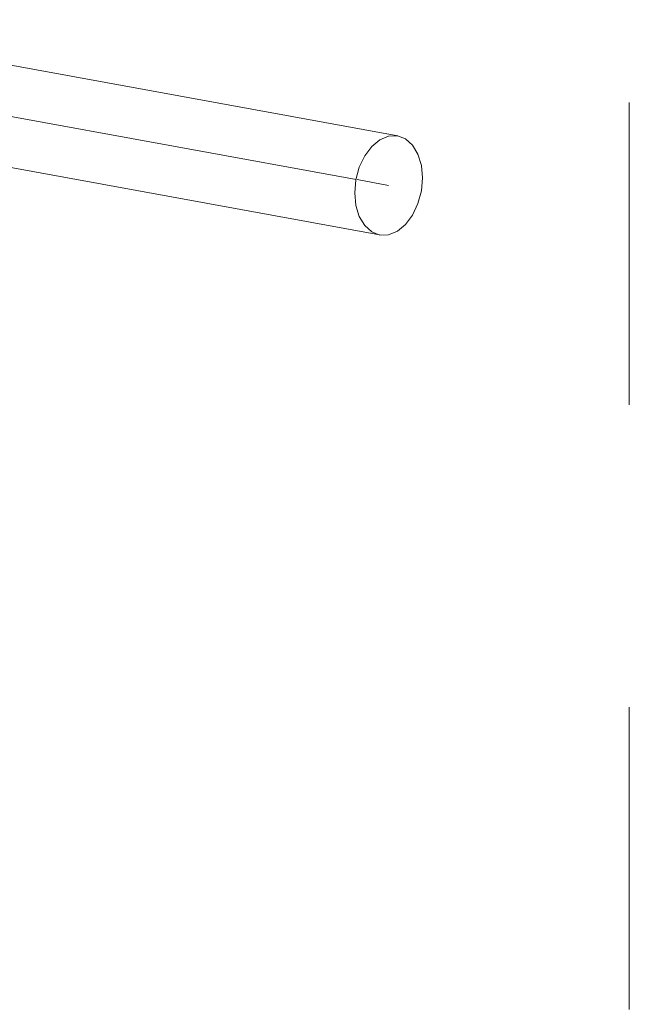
# Model space of a CAD drawing. Header units: millimetres. Extents: x -121 to 29920, y 1231 to 31888.
# Tile 33 of 256: x 9821 to 10123, y 8742 to 9231. Entities that reach past the tile are written whole.
import ezdxf

# ---------------------------------------------------------------- set-up
doc = ezdxf.new("R2010")
doc.units = ezdxf.units.MM
doc.linetypes.add('ADSK_Осевая', pattern=[700, 500, -100, 0, -100])
doc.linetypes.add('ADSK_Скрыто', pattern=[300, 150, -150])
for name, color, linetype, lineweight in [('G-____-____-SYMB', 111, 'ADSK_Скрыто', 20), ('P-PIPE-____-CNTR', 3, 'ADSK_Осевая', 20), ('P-PIPE-____-OTLN', 3, 'Continuous', 20)]:
    doc.layers.add(name, color=color, linetype=linetype, lineweight=lineweight)

msp = doc.modelspace()

# ---------------------------------------------------------------- linework, layer by layer
at = {"layer": 'G-____-____-SYMB'}
msp.add_line((10123.29, 23289.84), (10123.29, 8209.66), dxfattribs=at)
at = {"layer": 'P-PIPE-____-CNTR', "color": 9}
for p, q in [((9987.66, 9151.68), (9773.99, 9190.73)), ((9987.66, 9151.68), (9773.99, 9190.73)), ((10003.84, 9148.72), (9988.16, 9151.59)), ((10003.84, 9148.72), (9988.16, 9151.59))]:
    msp.add_line(p, q, dxfattribs=at)
at = {"layer": 'P-PIPE-____-OTLN', "color": 22}
for p, q in [((10008.34, 9173.31), (9778.48, 9215.32)), ((9769.49, 9166.14), (9999.35, 9124.13))]:
    msp.add_line(p, q, dxfattribs=at)
for points in [[(10003.84, 9173.21, 0), (9999.49, 9171.41, 0), (9995.44, 9168.07, 0), (9991.95, 9163.41, 0), (9989.28, 9157.74, 0), (9987.6, 9151.46, 0), (9987.03, 9145, 0)], [(10020.65, 9152.44, 0), (10020.08, 9158.65, 0), (10018.4, 9164.19, 0), (10015.73, 9168.67, 0), (10012.25, 9171.79, 0), (10008.19, 9173.34, 0), (10003.84, 9173.21, 0)], [(10003.84, 9124.23, 0), (10008.19, 9126.03, 0), (10012.25, 9129.37, 0), (10015.73, 9134.04, 0), (10018.4, 9139.7, 0), (10020.08, 9145.98, 0), (10020.65, 9152.44, 0)], [(9987.03, 9145, 0), (9987.6, 9138.79, 0), (9989.28, 9133.25, 0), (9991.95, 9128.77, 0), (9995.44, 9125.65, 0), (9999.49, 9124.1, 0), (10003.84, 9124.23, 0)]]:
    msp.add_polyline3d(points, dxfattribs=at)

doc.saveas('drawing.dxf')
